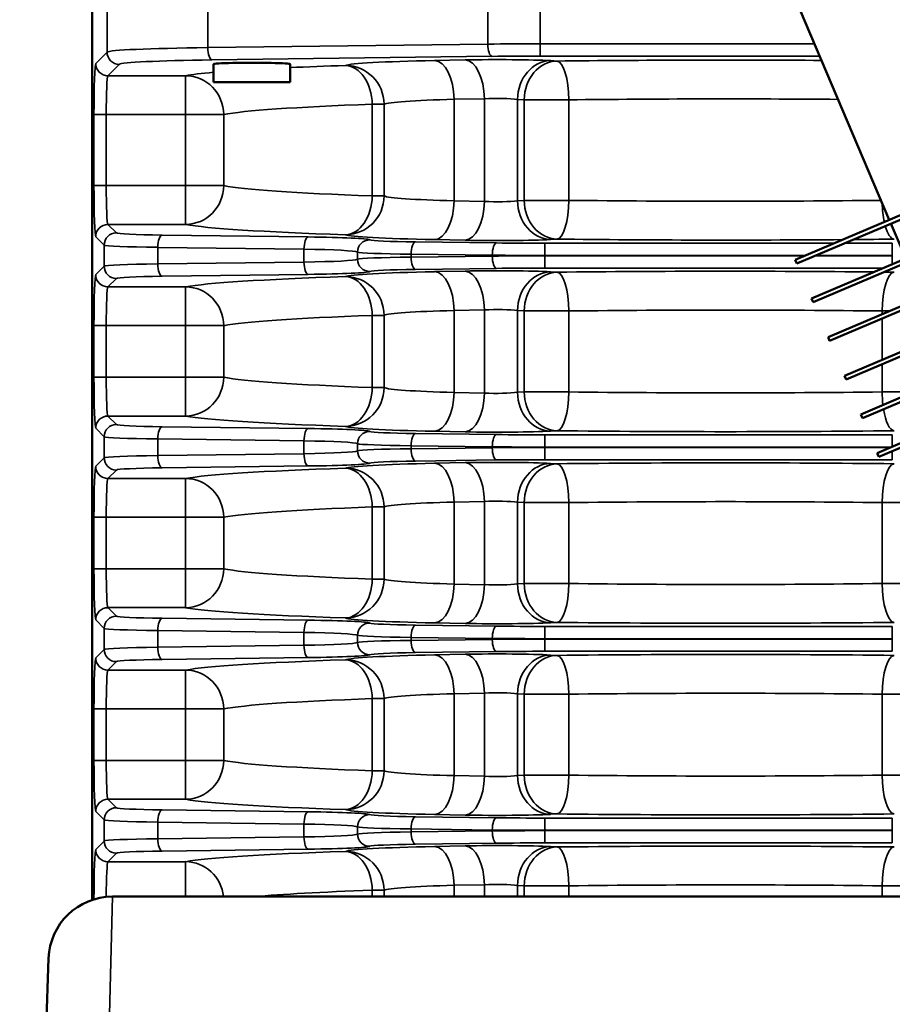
# Model space of a CAD drawing. Header units: inches. Extents: x 1 to 237, y 4 to 150.
# Tile 122 of 237: x 130.46 to 134.73, y 119.66 to 124.48. Entities that reach past the tile are written whole.
import ezdxf

# ---------------------------------------------------------------- set-up
doc = ezdxf.new("R2010")
doc.units = ezdxf.units.IN
doc.header["$LTSCALE"] = 7
doc.header["$MEASUREMENT"] = 0
for name, color, linetype, lineweight in [('Dimension (ANSI)', 7, 'Continuous', 25), ('Visible (ANSI)', 7, 'Continuous', 50), ('Visible Narrow (ANSI)', 7, 'Continuous', 35)]:
    doc.layers.add(name, color=color, linetype=linetype, lineweight=lineweight)
doc.styles.add('Dimension Text', font='tahoma.ttf')
doc.dimstyles.new('Dual Dimension', dxfattribs={"dimscale": 7, "dimtxt": 0.12, "dimasz": 0.098425, "dimexe": 0.125, "dimexo": 0.0625, "dimgap": 0.031496, "dimtad": 0, "dimtih": 1, "dimtoh": 1, "dimrnd": 1e-08, "dimzin": 4, "dimdsep": 46, "dimtxsty": 'Dimension Text', "dimcen": 0.09, "dimdle": 0.393701, "dimclrd": 256, "dimclre": 256, "dimclrt": 256, "dimadec": 0, "dimazin": 1, "dimtfac": 1, "dimtofl": 0, "dimtmove": 0, "dimatfit": 3, "dimfxl": 1, "dimtolj": 1, "dimtzin": 4, "dimlwd": -1, "dimlwe": -1, "dimarcsym": 0})

# ---------------------------------------------------------------- blocks, each defined once
blk = doc.blocks.new('*D12')
at = {"layer": 'Defpoints', "color": 0, "transparency": 16777216}
for p in [(149.9694, 136.0418), (149.9694, 121.7111), (115.7622, 112.943)]:
    blk.add_point(p, dxfattribs=at)
at = {"layer": 'Dimension (ANSI)', "transparency": 16777216}
for p, q in [((115.7622, 113.3805), (115.7622, 136.9168)), ((149.9694, 122.1486), (149.9694, 136.9168)), ((116.4511, 136.0418), (128.9477, 136.0418)), ((149.2804, 136.0418), (136.7839, 136.0418))]:
    blk.add_line(p, q, dxfattribs=at)
for points in [[(116.4511, 136.1566), (116.4511, 135.927), (115.7622, 136.0418)], [(149.2804, 136.1566), (149.2804, 135.927), (149.9694, 136.0418)]]:
    blk.add_solid(points, dxfattribs=at)
at = {"layer": 'Dimension (ANSI)', "transparency": 16777216, "insert": (132.8658, 136.0418), "char_height": 0.84, "attachment_point": 5, "style": 'Dimension Text'}
blk.add_mtext('\\A1;{\\H3.0x;(}\\S34.21^ 868.9 mm;{\\H3.0x;)}', dxfattribs=at)

msp = doc.modelspace()

# ---------------------------------------------------------------- linework, layer by layer
at = {"layer": 'Visible (ANSI)'}
for p, q in [((130.8147, 120.175), (130.8147, 124.8355)), ((134.2556, 124.5876), (134.7163, 123.5023)), ((131.4092, 124.1765), (131.4092, 124.2647)), ((131.7842, 124.1765), (131.7842, 124.2647)), ((131.4092, 124.1765), (131.7842, 124.1765)), ((134.256, 123.3069), (135.8669, 123.9907)), ((134.2639, 123.2885), (135.8747, 123.9723)), ((134.3363, 123.1179), (135.9472, 123.8017)), ((134.3441, 123.0995), (135.955, 123.7833)), ((134.4165, 122.9288), (136.0274, 123.6126)), ((134.4243, 122.9104), (136.0352, 123.5942)), ((134.7241, 123.4839), (134.7965, 123.3132)), ((134.4968, 122.7398), (136.1077, 123.4236)), ((134.5046, 122.7214), (136.1155, 123.4052)), ((134.256, 123.3069), (134.2639, 123.2885)), ((134.577, 122.5508), (136.1879, 123.2345)), ((134.5848, 122.5323), (136.1957, 123.2161)), ((134.3363, 123.1179), (134.3441, 123.0995)), ((134.6573, 122.3617), (136.2681, 123.0455)), ((134.6651, 122.3433), (136.276, 123.0271)), ((134.4165, 122.9288), (134.4243, 122.9104)), ((134.4968, 122.7398), (134.5046, 122.7214)), ((134.577, 122.5508), (134.5848, 122.5323)), ((134.6573, 122.3617), (134.6651, 122.3433)), ((137.0519, 120.191), (130.9135, 120.191)), ((130.5742, 119.1031), (130.6017, 119.8899))]:
    msp.add_line(p, q, dxfattribs=at)
msp.add_arc((130.9135, 119.879), 0.312, 90, 178, dxfattribs=at)
msp.add_ellipse((131.5967, 124.2647), major_axis=(0.1875, 0), ratio=0.034921, start_param=0, end_param=3.141593, dxfattribs=at)
at = {"layer": 'Visible Narrow (ANSI)'}
for p, q in [((130.8876, 124.8355), (130.8876, 124.3233)), ((131.3806, 124.3451), (131.3806, 124.8355)), ((132.751, 124.8315), (132.751, 124.3625)), ((133.0075, 124.364), (133.0075, 124.8302)), ((132.751, 124.3625), (131.3806, 124.3451)), ((134.3505, 124.364), (133.0075, 124.364)), ((133.0075, 124.304), (133.0075, 124.364)), ((130.8876, 124.3233), (130.832, 124.2677)), ((131.4011, 124.2852), (132.7715, 124.3026)), ((133.0075, 124.304), (134.376, 124.304)), ((130.8919, 124.2078), (130.9475, 124.2634)), ((132.6397, 124.2851), (132.4911, 124.2821)), ((133.09, 124.2796), (133.0576, 124.2815)), ((131.272, 124.2078), (130.8919, 124.2078)), ((131.272, 124.0179), (131.272, 124.2078)), ((132.1856, 124.0682), (132.2436, 124.0682)), ((132.1856, 124.0682), (132.1856, 123.6195)), ((132.2436, 123.6195), (132.2436, 124.0682)), ((132.5861, 124.0922), (132.7347, 124.0952)), ((132.5861, 124.0922), (132.5861, 123.5955)), ((132.7347, 124.0952), (132.7347, 123.5925)), ((132.8965, 124.0916), (132.9289, 124.0898)), ((132.8965, 123.5962), (132.8965, 124.0916)), ((132.9289, 124.0898), (133.1483, 124.0898)), ((132.9289, 124.0898), (132.9289, 123.598)), ((133.1483, 123.598), (133.1483, 124.0898)), ((130.8835, 124.0179), (130.8236, 124.0179)), ((130.8236, 124.0179), (130.8236, 123.6698)), ((130.8835, 123.6698), (130.8835, 124.0179)), ((130.8835, 124.0179), (131.272, 124.0179)), ((131.272, 124.0179), (131.4587, 124.0179)), ((131.272, 124.0179), (131.272, 123.6698)), ((131.4587, 123.6698), (131.4587, 124.0179)), ((130.8835, 123.6698), (130.8236, 123.6698)), ((131.272, 123.6698), (130.8835, 123.6698)), ((131.4587, 123.6698), (131.272, 123.6698)), ((131.272, 123.48), (131.272, 123.6698)), ((132.2436, 123.6195), (132.1856, 123.6195)), ((132.7347, 123.5925), (132.5861, 123.5955)), ((132.9289, 123.598), (132.8965, 123.5962)), ((133.1483, 123.598), (132.9289, 123.598)), ((130.9332, 123.4387), (130.8919, 123.48)), ((130.8919, 123.48), (131.272, 123.48)), ((131.872, 123.4189), (131.1567, 123.428)), ((130.832, 123.42), (130.8732, 123.3788)), ((130.8732, 123.3788), (130.8732, 123.2758)), ((132.7936, 123.3895), (132.3965, 123.3946)), ((132.4911, 123.4056), (132.6397, 123.4026)), ((133.0296, 123.3881), (133.0296, 123.3281)), ((134.4472, 123.3881), (133.0296, 123.3881)), ((133.0576, 123.4063), (133.09, 123.4081)), ((134.7311, 123.3881), (134.4984, 123.3881)), ((134.7311, 123.3881), (134.7311, 123.3281)), ((131.1362, 123.2866), (131.1362, 123.368)), ((131.1362, 123.368), (131.8515, 123.3589)), ((131.8515, 123.3589), (131.8515, 123.2957)), ((132.1137, 123.3449), (132.1137, 123.3097)), ((132.3759, 123.32), (132.3759, 123.3346)), ((132.3759, 123.3346), (132.773, 123.3296)), ((131.8515, 123.2957), (131.1362, 123.2866)), ((132.773, 123.325), (132.3759, 123.32)), ((132.773, 123.3296), (132.773, 123.325)), ((133.0296, 123.3265), (133.0296, 123.3281)), ((133.0296, 123.3281), (134.3059, 123.3281)), ((133.0296, 123.2665), (133.0296, 123.3265)), ((134.3021, 123.3265), (133.0296, 123.3265)), ((134.7311, 123.3265), (134.3533, 123.3265)), ((134.3571, 123.3281), (134.7311, 123.3281)), ((134.7311, 123.3281), (134.7311, 123.3265)), ((134.7311, 123.2855), (134.7311, 123.3265)), ((130.8732, 123.2758), (130.832, 123.2346)), ((131.1567, 123.2266), (131.872, 123.2357)), ((132.3965, 123.26), (132.7936, 123.2651)), ((132.6397, 123.252), (132.4911, 123.249)), ((133.0296, 123.2665), (134.6865, 123.2665)), ((133.09, 123.2465), (133.0576, 123.2483)), ((130.8919, 123.1746), (130.9332, 123.2159)), ((131.272, 123.1746), (130.8919, 123.1746)), ((131.272, 122.9848), (131.272, 123.1746)), ((132.5861, 123.0591), (132.7347, 123.0621)), ((132.5861, 123.0591), (132.5861, 122.658)), ((132.7347, 123.0621), (132.7347, 122.655)), ((132.8965, 123.0584), (132.9289, 123.0566)), ((132.8965, 122.6587), (132.8965, 123.0584)), ((132.9289, 123.0566), (133.1483, 123.0566)), ((132.9289, 123.0566), (132.9289, 122.6605)), ((133.1483, 122.6605), (133.1483, 123.0566)), ((134.6811, 123.0566), (134.7176, 123.0566)), ((134.6811, 123.0566), (134.6811, 123.0411)), ((132.1856, 123.0351), (132.2436, 123.0351)), ((132.1856, 123.0351), (132.1856, 122.682)), ((132.2436, 122.682), (132.2436, 123.0351)), ((134.6811, 123.0194), (134.6811, 122.818)), ((130.8835, 122.9848), (130.8236, 122.9848)), ((130.8236, 122.9848), (130.8236, 122.7323)), ((130.8835, 122.7323), (130.8835, 122.9848)), ((130.8835, 122.9848), (131.272, 122.9848)), ((131.272, 122.9848), (131.4587, 122.9848)), ((131.272, 122.9848), (131.272, 122.7323)), ((131.4587, 122.7323), (131.4587, 122.9848)), ((134.6811, 122.7963), (134.6811, 122.6605)), ((130.8835, 122.7323), (130.8236, 122.7323)), ((131.272, 122.7323), (130.8835, 122.7323)), ((131.4587, 122.7323), (131.272, 122.7323)), ((131.272, 122.5425), (131.272, 122.7323)), ((132.2436, 122.682), (132.1856, 122.682)), ((132.7347, 122.655), (132.5861, 122.658)), ((132.9289, 122.6605), (132.8965, 122.6587)), ((133.1483, 122.6605), (132.9289, 122.6605)), ((134.8355, 122.6605), (134.6811, 122.6605)), ((130.9332, 122.5012), (130.8919, 122.5425)), ((130.8919, 122.5425), (131.272, 122.5425)), ((130.832, 122.4825), (130.8732, 122.4413)), ((131.872, 122.4814), (131.1567, 122.4905)), ((132.4911, 122.4681), (132.6397, 122.4651)), ((133.0576, 122.4688), (133.09, 122.4706)), ((130.8732, 122.4413), (130.8732, 122.3383)), ((131.1362, 122.3491), (131.1362, 122.4305)), ((131.1362, 122.4305), (131.8515, 122.4214)), ((131.8515, 122.4214), (131.8515, 122.3582)), ((132.7936, 122.452), (132.3965, 122.4571)), ((133.0296, 122.4506), (133.0296, 122.3906)), ((134.7311, 122.4506), (133.0296, 122.4506)), ((134.7311, 122.4506), (134.7311, 122.393)), ((132.1137, 122.4074), (132.1137, 122.3722)), ((132.3759, 122.3825), (132.3759, 122.3971)), ((132.3759, 122.3971), (132.773, 122.3921)), ((132.773, 122.3875), (132.3759, 122.3825)), ((132.773, 122.3921), (132.773, 122.3875)), ((133.0296, 122.389), (133.0296, 122.3906)), ((133.0296, 122.3906), (134.7253, 122.3906)), ((133.0296, 122.329), (133.0296, 122.389)), ((134.7215, 122.389), (133.0296, 122.389)), ((134.7311, 122.329), (134.7311, 122.3713)), ((130.8732, 122.3383), (130.832, 122.2971)), ((131.8515, 122.3582), (131.1362, 122.3491)), ((132.3965, 122.3225), (132.7936, 122.3276)), ((133.0296, 122.329), (134.7311, 122.329)), ((130.8919, 122.2371), (130.9332, 122.2784)), ((131.1567, 122.2891), (131.872, 122.2982)), ((132.6397, 122.3145), (132.4911, 122.3115)), ((133.09, 122.309), (133.0576, 122.3108)), ((131.272, 122.2371), (130.8919, 122.2371)), ((131.272, 122.0473), (131.272, 122.2371)), ((132.1856, 122.0976), (132.2436, 122.0976)), ((132.1856, 122.0976), (132.1856, 121.7445)), ((132.2436, 121.7445), (132.2436, 122.0976)), ((132.5861, 122.1216), (132.7347, 122.1246)), ((132.5861, 122.1216), (132.5861, 121.7205)), ((132.7347, 122.1246), (132.7347, 121.7175)), ((132.8965, 122.1209), (132.9289, 122.1191)), ((132.8965, 121.7212), (132.8965, 122.1209)), ((132.9289, 122.1191), (133.1483, 122.1191)), ((132.9289, 122.1191), (132.9289, 121.723)), ((133.1483, 121.723), (133.1483, 122.1191)), ((134.6811, 122.1191), (134.9005, 122.1191)), ((134.6811, 122.1191), (134.6811, 121.723)), ((130.8835, 122.0473), (130.8236, 122.0473)), ((130.8236, 122.0473), (130.8236, 121.7948)), ((130.8835, 121.7948), (130.8835, 122.0473)), ((130.8835, 122.0473), (131.272, 122.0473)), ((131.272, 122.0473), (131.4587, 122.0473)), ((131.272, 122.0473), (131.272, 121.7948)), ((131.4587, 121.7948), (131.4587, 122.0473)), ((130.8835, 121.7948), (130.8236, 121.7948)), ((131.272, 121.7948), (130.8835, 121.7948)), ((131.4587, 121.7948), (131.272, 121.7948)), ((131.272, 121.605), (131.272, 121.7948)), ((132.2436, 121.7445), (132.1856, 121.7445)), ((132.7347, 121.7175), (132.5861, 121.7205)), ((132.9289, 121.723), (132.8965, 121.7212)), ((133.1483, 121.723), (132.9289, 121.723)), ((134.9005, 121.723), (134.6811, 121.723)), ((130.9332, 121.5637), (130.8919, 121.605)), ((130.8919, 121.605), (131.272, 121.605)), ((131.872, 121.5439), (131.1567, 121.553)), ((130.832, 121.545), (130.8732, 121.5038)), ((130.8732, 121.5038), (130.8732, 121.4008)), ((132.7936, 121.5145), (132.3965, 121.5196)), ((132.4911, 121.5306), (132.6397, 121.5276)), ((133.0296, 121.5131), (133.0296, 121.4531)), ((134.7311, 121.5131), (133.0296, 121.5131)), ((133.0576, 121.5313), (133.09, 121.5331)), ((134.7311, 121.5131), (134.7311, 121.4531)), ((131.1362, 121.4116), (131.1362, 121.493)), ((131.1362, 121.493), (131.8515, 121.4839)), ((131.8515, 121.4839), (131.8515, 121.4207)), ((132.1137, 121.4699), (132.1137, 121.4347)), ((132.3759, 121.445), (132.3759, 121.4596)), ((132.3759, 121.4596), (132.773, 121.4546)), ((132.773, 121.4546), (132.773, 121.45)), ((133.0296, 121.4515), (133.0296, 121.4531)), ((133.0296, 121.4531), (134.7311, 121.4531)), ((134.7311, 121.4531), (134.7311, 121.4515)), ((131.8515, 121.4207), (131.1362, 121.4116)), ((132.773, 121.45), (132.3759, 121.445)), ((133.0296, 121.3915), (133.0296, 121.4515)), ((134.7311, 121.4515), (133.0296, 121.4515)), ((134.7311, 121.3915), (134.7311, 121.4515)), ((130.8732, 121.4008), (130.832, 121.3596)), ((131.1567, 121.3516), (131.872, 121.3607)), ((132.3965, 121.385), (132.7936, 121.3901)), ((132.6397, 121.377), (132.4911, 121.374)), ((133.0296, 121.3915), (134.7311, 121.3915)), ((133.09, 121.3715), (133.0576, 121.3733)), ((130.8919, 121.2996), (130.9332, 121.3409)), ((131.272, 121.2996), (130.8919, 121.2996)), ((131.272, 121.1098), (131.272, 121.2996)), ((132.5861, 121.1841), (132.7347, 121.1871)), ((132.5861, 121.1841), (132.5861, 120.783)), ((132.7347, 121.1871), (132.7347, 120.78)), ((132.8965, 121.1834), (132.9289, 121.1816)), ((132.8965, 120.7837), (132.8965, 121.1834)), ((132.9289, 121.1816), (133.1483, 121.1816)), ((132.9289, 121.1816), (132.9289, 120.7855)), ((133.1483, 120.7855), (133.1483, 121.1816)), ((134.6811, 121.1816), (134.9005, 121.1816)), ((134.6811, 121.1816), (134.6811, 120.7855)), ((132.1856, 121.1601), (132.2436, 121.1601)), ((132.1856, 121.1601), (132.1856, 120.807)), ((132.2436, 120.807), (132.2436, 121.1601)), ((130.8835, 121.1098), (130.8236, 121.1098)), ((130.8236, 121.1098), (130.8236, 120.8573)), ((130.8835, 120.8573), (130.8835, 121.1098)), ((130.8835, 121.1098), (131.272, 121.1098)), ((131.272, 121.1098), (131.4587, 121.1098)), ((131.272, 121.1098), (131.272, 120.8573)), ((131.4587, 120.8573), (131.4587, 121.1098)), ((130.8835, 120.8573), (130.8236, 120.8573)), ((131.272, 120.8573), (130.8835, 120.8573)), ((131.4587, 120.8573), (131.272, 120.8573)), ((131.272, 120.6675), (131.272, 120.8573)), ((132.2436, 120.807), (132.1856, 120.807)), ((132.7347, 120.78), (132.5861, 120.783)), ((132.9289, 120.7855), (132.8965, 120.7837)), ((133.1483, 120.7855), (132.9289, 120.7855)), ((134.9005, 120.7855), (134.6811, 120.7855)), ((130.9332, 120.6262), (130.8919, 120.6675)), ((130.8919, 120.6675), (131.272, 120.6675)), ((130.832, 120.6075), (130.8732, 120.5663)), ((131.872, 120.6064), (131.1567, 120.6155)), ((132.4911, 120.5931), (132.6397, 120.5901)), ((133.0576, 120.5938), (133.09, 120.5956)), ((130.8732, 120.5663), (130.8732, 120.4633)), ((131.1362, 120.4741), (131.1362, 120.5555)), ((131.1362, 120.5555), (131.8515, 120.5464)), ((131.8515, 120.5464), (131.8515, 120.4832)), ((132.7936, 120.577), (132.3965, 120.5821)), ((133.0296, 120.5756), (133.0296, 120.5156)), ((134.7311, 120.5756), (133.0296, 120.5756)), ((134.7311, 120.5756), (134.7311, 120.5156)), ((132.1137, 120.5324), (132.1137, 120.4972)), ((132.3759, 120.5075), (132.3759, 120.5221)), ((132.3759, 120.5221), (132.773, 120.5171)), ((132.773, 120.5125), (132.3759, 120.5075)), ((132.773, 120.5171), (132.773, 120.5125)), ((133.0296, 120.514), (133.0296, 120.5156)), ((133.0296, 120.5156), (134.7311, 120.5156)), ((133.0296, 120.454), (133.0296, 120.514)), ((134.7311, 120.514), (133.0296, 120.514)), ((134.7311, 120.5156), (134.7311, 120.514)), ((134.7311, 120.454), (134.7311, 120.514)), ((130.8732, 120.4633), (130.832, 120.4221)), ((131.8515, 120.4832), (131.1362, 120.4741)), ((132.3965, 120.4475), (132.7936, 120.4526)), ((133.0296, 120.454), (134.7311, 120.454)), ((130.8919, 120.3621), (130.9332, 120.4034)), ((131.1567, 120.4141), (131.872, 120.4232)), ((132.6397, 120.4395), (132.4911, 120.4365)), ((133.09, 120.434), (133.0576, 120.4358)), ((131.272, 120.3621), (130.8919, 120.3621)), ((131.272, 120.191), (131.272, 120.3621)), ((132.5861, 120.2466), (132.7347, 120.2496)), ((132.7347, 120.2496), (132.7347, 120.191)), ((132.1856, 120.2226), (132.2436, 120.2226)), ((132.1856, 120.2226), (132.1856, 120.191)), ((132.2436, 120.191), (132.2436, 120.2226)), ((132.5861, 120.2466), (132.5861, 120.191)), ((132.8965, 120.2459), (132.9289, 120.2441)), ((132.8965, 120.191), (132.8965, 120.2459)), ((132.9289, 120.2441), (133.1483, 120.2441)), ((132.9289, 120.2441), (132.9289, 120.191)), ((133.1483, 120.191), (133.1483, 120.2441)), ((134.6811, 120.2441), (134.9005, 120.2441)), ((134.6811, 120.2441), (134.6811, 120.191)), ((130.9135, 120.191), (130.886, 119.1004))]:
    msp.add_line(p, q, dxfattribs=at)
for centre, major_axis, ratio, start_param, end_param in [((131.6371, 124.3225), (-0.75, 0), 0.032127, 5.061455, 6.248279), ((131.4011, 124.3451), (0.0008, -0.06), 0.341996, 4.708042, 6.246038), ((133.0075, 124.3399), (-0.75, 0), 0.032127, 4.712389, 5.061455), ((132.7715, 124.3625), (0.0008, -0.06), 0.341996, 4.708042, 6.246038), ((130.9475, 124.3233), (0.0424, -0.0424), 0.998783, 3.9276, 5.497178), ((133.0075, 124.2799), (0.69, 0), 0.034921, 1.570796, 1.919862), ((130.8323, 124.0179), (0, -0.25), 0.034921, 3.176499, 4.712389), ((130.8919, 124.2677), (0.0424, -0.0424), 0.998783, 3.9276, 5.497178), ((131.6371, 124.2625), (0.69, 0), 0.034921, 1.919862, 3.106686), ((133.9147, 124.1902), (-2.69, 0), 0.034921, 5.476104, 5.626479), ((132.9311, 124.2555), (-0.88, 0), 0.034921, 5.235988, 6.198583), ((132.0542, 124.0682), (-0.0063, 0.1899), 0.691408, 4.689274, 6.23486), ((132.0542, 124.0682), (-0.0063, 0.1899), 0.691408, 4.689274, 6.23486), ((132.0542, 124.0682), (-0.0723, 0.1757), 0.995821, 4.323243, 5.89109), ((132.4911, 124.0922), (-0.0038, 0.19), 0.499924, 4.70231, 6.242878), ((132.7947, 124.2757), (-0.31, 0), 0.034921, 3.700098, 5.235988), ((132.6397, 124.0952), (-0.0038, 0.19), 0.499924, 4.70231, 6.242878), ((133.0576, 124.0916), (0.0106, 0.1897), 0.847676, 0.065832, 1.618133), ((133.09, 124.0898), (0.0106, 0.1897), 0.847676, 0.065832, 1.618133), ((133.9147, 124.1902), (-2.69, 0), 0.034921, 4.536632, 5.023972), ((133.09, 124.0898), (-0.0021, 0.19), 0.306548, 4.708941, 6.246512), ((130.8923, 124.0179), (0, 0.19), 0.045948, 0.034907, 1.570796), ((133.9147, 124.1902), (-2.69, 0), 0.034921, 5.910664, 6.095278), ((131.272, 124.0179), (-0.0343, 0.1869), 0.98182, 4.533996, 6.098273), ((133.9147, 124.0003), (2.5, 0), 0.037575, 2.334511, 2.953686), ((132.9311, 124.0656), (0.69, 0), 0.044537, 2.094395, 3.05699), ((132.7947, 124.0858), (0.12, 0), 0.090212, 0.558505, 2.094395), ((133.9147, 124.0003), (2.5, 0), 0.037575, 1.348439, 1.882379), ((130.8323, 123.6698), (0, -0.25), 0.034921, 4.712389, 6.248279), ((130.8923, 123.6698), (0, 0.19), 0.045948, 1.570796, 3.106686), ((131.272, 123.6698), (-0.0343, -0.1869), 0.98182, 0.184912, 1.749189), ((133.9147, 123.6874), (-2.5, 0), 0.037575, 0.187907, 0.807082), ((132.0542, 123.6195), (-0.0063, -0.1899), 0.691408, 0.048325, 1.593912), ((132.0542, 123.6195), (-0.0723, -0.1757), 0.995821, 0.392095, 1.959942), ((132.0542, 123.6195), (-0.0063, -0.1899), 0.691408, 0.048325, 1.593912), ((132.0542, 123.6195), (-0.0063, -0.1899), 0.691408, 0.048325, 1.593912), ((132.0542, 123.6195), (-0.0063, -0.1899), 0.691408, 0.048325, 1.593912), ((132.9311, 123.6221), (-0.69, 0), 0.044537, 0.084602, 1.047198), ((132.4911, 123.5955), (-0.0038, -0.19), 0.499924, 0.040307, 1.580875), ((132.6397, 123.5925), (-0.0038, -0.19), 0.499924, 0.040307, 1.580875), ((132.7947, 123.6019), (-0.12, 0), 0.090212, 1.047198, 2.583087), ((133.0576, 123.5962), (0.0106, -0.1897), 0.847676, 4.665052, 6.217353), ((133.09, 123.598), (0.0106, -0.1897), 0.847676, 4.665052, 6.217353), ((133.09, 123.598), (-0.0021, -0.19), 0.306548, 0.036673, 1.574244), ((133.9147, 123.6874), (-2.5, 0), 0.037575, 1.259214, 1.880122), ((134.7393, 123.598), (-0.0021, 0.19), 0.306548, 1.637848, 2.159022), ((130.8919, 123.42), (0.0424, 0.0424), 0.998783, 0.786007, 2.355586), ((133.9147, 123.4975), (2.69, 0), 0.034921, 3.329499, 3.948674), ((130.9332, 123.3788), (0.0424, 0.0424), 0.998783, 0.786007, 2.355586), ((131.273, 123.4391), (-0.34, 0), 0.034921, 0.034907, 1.22173), ((131.1567, 123.368), (0.0008, 0.06), 0.341996, 0.037147, 1.575143), ((132.9311, 123.4322), (0.88, 0), 0.034921, 3.226195, 4.18879), ((134.7393, 123.598), (0.0021, -0.19), 0.306548, 5.431453, 6.246512), ((131.273, 123.3792), (0.4, 0), 0.029683, 3.176499, 4.363323), ((131.872, 123.3589), (0.0008, 0.06), 0.341996, 0.037147, 1.575143), ((131.7147, 123.4038), (-0.46, 0), 0.034921, 3.210873, 4.363323), ((132.1736, 123.3449), (0.027, 0.0536), 0.996996, 0.467447, 2.035827), ((132.1736, 123.3449), (0.027, 0.0536), 0.996996, 1.335671, 1.33575), ((132.1736, 123.3449), (0.027, 0.0536), 0.996996, 1.335671, 1.33575), ((132.1736, 123.3449), (0.027, 0.0536), 0.996996, 1.335671, 1.33575), ((132.5127, 123.4057), (-0.34, 0), 0.034921, 0.069281, 1.22173), ((132.3965, 123.3346), (0.0008, 0.06), 0.341996, 0.037147, 1.575143), ((132.7947, 123.412), (0.31, 0), 0.034921, 4.18879, 5.72468), ((132.7936, 123.3296), (0.0008, 0.06), 0.341996, 0.037147, 1.575143), ((133.0296, 123.4122), (-0.69, 0), 0.034921, 1.22173, 1.570796), ((133.9147, 123.4975), (2.69, 0), 0.034921, 4.400806, 4.927479), ((133.9147, 123.4975), (2.69, 0), 0.034921, 4.947374, 5.023972), ((131.7147, 123.3438), (0.4, 0), 0.040159, 0.069281, 1.22173), ((132.5127, 123.3458), (0.4, 0), 0.029683, 3.210873, 4.363323), ((132.1736, 123.3449), (0.027, 0.0536), 0.996996, 1.496803, 1.496901), ((132.1736, 123.3449), (0.027, 0.0536), 0.996996, 1.496803, 1.496901), ((132.1736, 123.3449), (0.027, 0.0536), 0.996996, 1.496803, 1.496901), ((131.273, 123.2754), (-0.4, 0), 0.029683, 5.061455, 6.248279), ((131.1567, 123.2866), (0.0008, -0.06), 0.341996, 4.708042, 6.246038), ((131.7147, 123.3108), (-0.4, 0), 0.040159, 1.919862, 3.072312), ((131.872, 123.2957), (0.0008, -0.06), 0.341996, 4.708042, 6.246038), ((132.5127, 123.3088), (-0.4, 0), 0.029683, 5.061455, 6.213905), ((132.1736, 123.3097), (0.027, -0.0536), 0.996996, 4.247358, 5.815738), ((132.3965, 123.32), (0.0008, -0.06), 0.341996, 4.708042, 6.246038), ((133.0296, 123.3522), (0.75, 0), 0.032127, 4.363323, 4.712389), ((133.0296, 123.3024), (-0.75, 0), 0.032127, 4.712389, 5.061455), ((132.7936, 123.325), (0.0008, -0.06), 0.341996, 4.708042, 6.246038), ((130.8323, 122.9848), (0, -0.25), 0.034921, 3.176499, 4.712389), ((130.8919, 123.2346), (0.0424, -0.0424), 0.998783, 3.9276, 5.497178), ((130.9332, 123.2758), (0.0424, -0.0424), 0.998783, 3.9276, 5.497178), ((131.7147, 123.2508), (0.46, 0), 0.034921, 5.061455, 6.213905), ((132.9311, 123.2223), (-0.88, 0), 0.034921, 5.235988, 6.198583), ((132.1736, 123.3097), (0.027, -0.0536), 0.996996, 4.786237, 4.786351), ((132.1736, 123.3097), (0.027, -0.0536), 0.996996, 4.786237, 4.786351), ((132.1736, 123.3097), (0.027, -0.0536), 0.996996, 4.786237, 4.786351), ((132.1736, 123.3097), (0.027, -0.0536), 0.996996, 4.947461, 4.947553), ((132.1736, 123.3097), (0.027, -0.0536), 0.996996, 4.947461, 4.947553), ((132.1736, 123.3097), (0.027, -0.0536), 0.996996, 4.947461, 4.947553), ((132.5127, 123.2489), (0.34, 0), 0.034921, 1.919862, 3.072312), ((132.4911, 123.0591), (-0.0038, 0.19), 0.499924, 4.70231, 6.242878), ((132.7947, 123.2426), (-0.31, 0), 0.034921, 3.700098, 5.235988), ((132.6397, 123.0621), (-0.0038, 0.19), 0.499924, 4.70231, 6.242878), ((133.0296, 123.2424), (0.69, 0), 0.034921, 1.570796, 1.919862), ((133.0576, 123.0584), (0.0106, 0.1897), 0.847676, 0.065832, 1.618133), ((133.09, 123.0566), (0.0106, 0.1897), 0.847676, 0.065832, 1.618133), ((133.9147, 123.1571), (-2.69, 0), 0.034921, 4.438704, 5.023972), ((133.09, 123.0566), (-0.0021, 0.19), 0.306548, 4.708941, 6.246512), ((134.7393, 123.0566), (0.0021, 0.19), 0.306548, 0.036673, 1.574244), ((133.9147, 123.1571), (-2.69, 0), 0.034921, 4.400806, 4.419349), ((131.273, 123.2155), (0.34, 0), 0.034921, 1.919862, 3.106686), ((133.9147, 123.1571), (-2.69, 0), 0.034921, 5.476104, 6.095278), ((132.0542, 123.0351), (-0.0063, 0.1899), 0.691408, 4.689274, 6.23486), ((132.0542, 123.0351), (-0.0723, 0.1757), 0.995821, 4.323243, 5.89109), ((132.0542, 123.0351), (-0.0063, 0.1899), 0.691408, 4.689274, 6.23486), ((132.0542, 123.0351), (-0.0063, 0.1899), 0.691408, 4.689274, 6.23486), ((132.0542, 123.0351), (-0.0063, 0.1899), 0.691408, 4.689274, 6.23486), ((130.8923, 122.9848), (0, 0.19), 0.045948, 0.034907, 1.570796), ((131.272, 122.9848), (-0.0343, 0.1869), 0.98182, 4.533996, 6.098273), ((132.9311, 123.0325), (0.69, 0), 0.044537, 2.094395, 3.05699), ((132.7947, 123.0527), (0.12, 0), 0.090212, 0.558505, 2.094395), ((133.9147, 122.9672), (2.5, 0), 0.037575, 1.259214, 1.882379), ((133.9147, 122.9672), (2.5, 0), 0.037575, 2.334511, 2.953686), ((130.8323, 122.7323), (0, -0.25), 0.034921, 4.712389, 6.248279), ((130.8923, 122.7323), (0, 0.19), 0.045948, 1.570796, 3.106686), ((131.272, 122.7323), (-0.0343, -0.1869), 0.98182, 0.184912, 1.749189), ((133.9147, 122.7499), (-2.5, 0), 0.037575, 0.187907, 0.807082), ((132.0542, 122.682), (-0.0063, -0.1899), 0.691408, 0.048325, 1.593912), ((132.0542, 122.682), (-0.0723, -0.1757), 0.995821, 0.392095, 1.959942), ((132.0542, 122.682), (-0.0063, -0.1899), 0.691408, 0.048325, 1.593912), ((132.0542, 122.682), (-0.0063, -0.1899), 0.691408, 0.048325, 1.593912), ((132.0542, 122.682), (-0.0063, -0.1899), 0.691408, 0.048325, 1.593912), ((132.9311, 122.6846), (-0.69, 0), 0.044537, 0.084602, 1.047198), ((132.4911, 122.658), (-0.0038, -0.19), 0.499924, 0.040307, 1.580875), ((132.7947, 122.6644), (-0.12, 0), 0.090212, 1.047198, 2.583087), ((133.0576, 122.6587), (0.0106, -0.1897), 0.847676, 4.665052, 6.217353), ((133.09, 122.6605), (0.0106, -0.1897), 0.847676, 4.665052, 6.217353), ((133.09, 122.6605), (-0.0021, -0.19), 0.306548, 0.036673, 1.574244), ((133.9147, 122.7499), (-2.5, 0), 0.037575, 1.259214, 1.882379), ((134.7393, 122.6605), (-0.0021, 0.19), 0.306548, 1.567349, 1.909989), ((132.6397, 122.655), (-0.0038, -0.19), 0.499924, 0.040307, 1.580875), ((134.7393, 122.6605), (0.0021, -0.19), 0.306548, 5.168897, 6.246512), ((130.8919, 122.4825), (0.0424, 0.0424), 0.998783, 0.786007, 2.355586), ((133.9147, 122.56), (2.69, 0), 0.034921, 3.329499, 3.948674), ((130.9332, 122.4413), (0.0424, 0.0424), 0.998783, 0.786007, 2.355586), ((131.273, 122.5016), (-0.34, 0), 0.034921, 0.034907, 1.22173), ((131.1567, 122.4305), (0.0008, 0.06), 0.341996, 0.037147, 1.575143), ((131.872, 122.4214), (0.0008, 0.06), 0.341996, 0.037147, 1.575143), ((131.7147, 122.4663), (-0.46, 0), 0.034921, 3.210873, 4.363323), ((132.9311, 122.4947), (0.88, 0), 0.034921, 3.226195, 4.18879), ((132.1736, 122.4074), (0.027, 0.0536), 0.996996, 0.467447, 2.035827), ((132.5127, 122.4682), (-0.34, 0), 0.034921, 0.069281, 1.22173), ((132.7947, 122.4745), (0.31, 0), 0.034921, 4.18879, 5.72468), ((133.9147, 122.56), (2.69, 0), 0.034921, 4.400806, 5.023972), ((131.273, 122.4417), (0.4, 0), 0.029683, 3.176499, 4.363323), ((131.7147, 122.4063), (0.4, 0), 0.040159, 0.069281, 1.22173), ((132.1736, 122.4074), (0.027, 0.0536), 0.996996, 1.497584, 1.497697), ((132.1736, 122.4074), (0.027, 0.0536), 0.996996, 1.497584, 1.497697), ((132.1736, 122.4074), (0.027, 0.0536), 0.996996, 1.497584, 1.497697), ((132.1736, 122.4074), (0.027, 0.0536), 0.996996, 1.335026, 1.335117), ((132.1736, 122.4074), (0.027, 0.0536), 0.996996, 1.335026, 1.335117), ((132.1736, 122.4074), (0.027, 0.0536), 0.996996, 1.335026, 1.335117), ((132.3965, 122.3971), (0.0008, 0.06), 0.341996, 0.037147, 1.575143), ((132.7936, 122.3921), (0.0008, 0.06), 0.341996, 0.037147, 1.575143), ((133.0296, 122.4747), (-0.69, 0), 0.034921, 1.22173, 1.570796), ((131.7147, 122.3733), (-0.4, 0), 0.040159, 1.919862, 3.072312), ((132.5127, 122.4083), (0.4, 0), 0.029683, 3.210873, 4.363323), ((132.5127, 122.3713), (-0.4, 0), 0.029683, 5.061455, 6.213905), ((132.1736, 122.3722), (0.027, -0.0536), 0.996996, 4.247358, 5.815738), ((132.3965, 122.3825), (0.0008, -0.06), 0.341996, 4.708042, 6.246038), ((133.0296, 122.4147), (0.75, 0), 0.032127, 4.363323, 4.712389), ((133.0296, 122.3649), (-0.75, 0), 0.032127, 4.712389, 5.061455), ((132.7936, 122.3875), (0.0008, -0.06), 0.341996, 4.708042, 6.246038), ((131.273, 122.3379), (-0.4, 0), 0.029683, 5.061455, 6.248279), ((130.9332, 122.3383), (0.0424, -0.0424), 0.998783, 3.9276, 5.497178), ((131.1567, 122.3491), (0.0008, -0.06), 0.341996, 4.708042, 6.246038), ((131.872, 122.3582), (0.0008, -0.06), 0.341996, 4.708042, 6.246038), ((132.1736, 122.3722), (0.027, -0.0536), 0.996996, 4.785433, 4.785567), ((132.1736, 122.3722), (0.027, -0.0536), 0.996996, 4.785433, 4.785567), ((132.1736, 122.3722), (0.027, -0.0536), 0.996996, 4.785433, 4.785567), ((132.1736, 122.3722), (0.027, -0.0536), 0.996996, 4.948096, 4.948204), ((132.1736, 122.3722), (0.027, -0.0536), 0.996996, 4.948096, 4.948204), ((132.1736, 122.3722), (0.027, -0.0536), 0.996996, 4.948096, 4.948204), ((132.5127, 122.3114), (0.34, 0), 0.034921, 1.919862, 3.072312), ((133.0296, 122.3049), (0.69, 0), 0.034921, 1.570796, 1.919862), ((130.8323, 122.0473), (0, -0.25), 0.034921, 3.176499, 4.712389), ((130.8919, 122.2971), (0.0424, -0.0424), 0.998783, 3.9276, 5.497178), ((131.273, 122.278), (0.34, 0), 0.034921, 1.919862, 3.106686), ((133.9147, 122.2196), (-2.69, 0), 0.034921, 5.476104, 6.095278), ((131.7147, 122.3133), (0.46, 0), 0.034921, 5.061455, 6.213905), ((132.9311, 122.2848), (-0.88, 0), 0.034921, 5.235988, 6.198583), ((132.0542, 122.0976), (-0.0063, 0.1899), 0.691408, 4.689274, 6.23486), ((132.0542, 122.0976), (-0.0723, 0.1757), 0.995821, 4.323243, 5.89109), ((132.0542, 122.0976), (-0.0063, 0.1899), 0.691408, 4.689274, 6.23486), ((132.0542, 122.0976), (-0.0063, 0.1899), 0.691408, 4.689274, 6.23486), ((132.0542, 122.0976), (-0.0063, 0.1899), 0.691408, 4.689274, 6.23486), ((132.4911, 122.1216), (-0.0038, 0.19), 0.499924, 4.70231, 6.242878), ((132.7947, 122.3051), (-0.31, 0), 0.034921, 3.700098, 5.235988), ((132.6397, 122.1246), (-0.0038, 0.19), 0.499924, 4.70231, 6.242878), ((133.0576, 122.1209), (0.0106, 0.1897), 0.847676, 0.065832, 1.618133), ((133.09, 122.1191), (0.0106, 0.1897), 0.847676, 0.065832, 1.618133), ((133.9147, 122.2196), (-2.69, 0), 0.034921, 4.400806, 5.023972), ((133.09, 122.1191), (-0.0021, 0.19), 0.306548, 4.708941, 6.246512), ((134.7393, 122.1191), (0.0021, 0.19), 0.306548, 0.036673, 1.574244), ((130.8923, 122.0473), (0, 0.19), 0.045948, 0.034907, 1.570796), ((131.272, 122.0473), (-0.0343, 0.1869), 0.98182, 4.533996, 6.098273), ((132.7947, 122.1152), (0.12, 0), 0.090212, 0.558505, 2.094395), ((133.9147, 122.0297), (2.5, 0), 0.037575, 2.334511, 2.953686), ((132.9311, 122.095), (0.69, 0), 0.044537, 2.094395, 3.05699), ((133.9147, 122.0297), (2.5, 0), 0.037575, 1.259214, 1.882379), ((130.8323, 121.7948), (0, -0.25), 0.034921, 4.712389, 6.248279), ((130.8923, 121.7948), (0, 0.19), 0.045948, 1.570796, 3.106686), ((131.272, 121.7948), (-0.0343, -0.1869), 0.98182, 0.184912, 1.749189), ((133.9147, 121.8124), (-2.5, 0), 0.037575, 0.187907, 0.807082), ((132.0542, 121.7445), (-0.0063, -0.1899), 0.691408, 0.048325, 1.593912), ((132.0542, 121.7445), (-0.0723, -0.1757), 0.995821, 0.392095, 1.959942), ((132.0542, 121.7445), (-0.0063, -0.1899), 0.691408, 0.048325, 1.593912), ((132.0542, 121.7445), (-0.0063, -0.1899), 0.691408, 0.048325, 1.593912), ((132.0542, 121.7445), (-0.0063, -0.1899), 0.691408, 0.048325, 1.593912), ((132.9311, 121.7471), (-0.69, 0), 0.044537, 0.084602, 1.047198), ((132.4911, 121.7205), (-0.0038, -0.19), 0.499924, 0.040307, 1.580875), ((132.6397, 121.7175), (-0.0038, -0.19), 0.499924, 0.040307, 1.580875), ((132.7947, 121.7269), (-0.12, 0), 0.090212, 1.047198, 2.583087), ((133.0576, 121.7212), (0.0106, -0.1897), 0.847676, 4.665052, 6.217353), ((133.09, 121.723), (0.0106, -0.1897), 0.847676, 4.665052, 6.217353), ((133.09, 121.723), (-0.0021, -0.19), 0.306548, 0.036673, 1.574244), ((133.9147, 121.8124), (-2.5, 0), 0.037575, 1.259214, 1.882379), ((134.7393, 121.723), (0.0021, -0.19), 0.306548, 4.708941, 6.246512), ((130.8919, 121.545), (0.0424, 0.0424), 0.998783, 0.786007, 2.355586), ((133.9147, 121.6225), (2.69, 0), 0.034921, 3.329499, 3.948674), ((130.9332, 121.5038), (0.0424, 0.0424), 0.998783, 0.786007, 2.355586), ((131.273, 121.5641), (-0.34, 0), 0.034921, 0.034907, 1.22173), ((131.1567, 121.493), (0.0008, 0.06), 0.341996, 0.037147, 1.575143), ((132.9311, 121.5572), (0.88, 0), 0.034921, 3.226195, 4.18879), ((131.273, 121.5042), (0.4, 0), 0.029683, 3.176499, 4.363323), ((131.872, 121.4839), (0.0008, 0.06), 0.341996, 0.037147, 1.575143), ((131.7147, 121.5288), (-0.46, 0), 0.034921, 3.210873, 4.363323), ((132.1736, 121.4699), (0.027, 0.0536), 0.996996, 0.467447, 2.035827), ((132.1736, 121.4699), (0.027, 0.0536), 0.996996, 1.498489, 1.49862), ((132.1736, 121.4699), (0.027, 0.0536), 0.996996, 1.498489, 1.49862), ((132.1736, 121.4699), (0.027, 0.0536), 0.996996, 1.498489, 1.49862), ((132.1736, 121.4699), (0.027, 0.0536), 0.996996, 1.334278, 1.334384), ((132.1736, 121.4699), (0.027, 0.0536), 0.996996, 1.334278, 1.334384), ((132.1736, 121.4699), (0.027, 0.0536), 0.996996, 1.334278, 1.334384), ((132.5127, 121.5307), (-0.34, 0), 0.034921, 0.069281, 1.22173), ((132.3965, 121.4596), (0.0008, 0.06), 0.341996, 0.037147, 1.575143), ((132.7947, 121.537), (0.31, 0), 0.034921, 4.18879, 5.72468), ((132.7936, 121.4546), (0.0008, 0.06), 0.341996, 0.037147, 1.575143), ((133.0296, 121.5372), (-0.69, 0), 0.034921, 1.22173, 1.570796), ((133.9147, 121.6225), (2.69, 0), 0.034921, 4.400806, 5.023972), ((131.7147, 121.4688), (0.4, 0), 0.040159, 0.069281, 1.22173), ((132.5127, 121.4708), (0.4, 0), 0.029683, 3.210873, 4.363323), ((133.0296, 121.4772), (0.75, 0), 0.032127, 4.363323, 4.712389), ((131.273, 121.4004), (-0.4, 0), 0.029683, 5.061455, 6.248279), ((131.1567, 121.4116), (0.0008, -0.06), 0.341996, 4.708042, 6.246038), ((131.7147, 121.4358), (-0.4, 0), 0.040159, 1.919862, 3.072312), ((131.872, 121.4207), (0.0008, -0.06), 0.341996, 4.708042, 6.246038), ((132.5127, 121.4338), (-0.4, 0), 0.029683, 5.061455, 6.213905), ((132.1736, 121.4347), (0.027, -0.0536), 0.996996, 4.247358, 5.815738), ((132.1736, 121.4347), (0.027, -0.0536), 0.996996, 4.784501, 4.784655), ((132.1736, 121.4347), (0.027, -0.0536), 0.996996, 4.784501, 4.784655), ((132.1736, 121.4347), (0.027, -0.0536), 0.996996, 4.784501, 4.784655), ((132.3965, 121.445), (0.0008, -0.06), 0.341996, 4.708042, 6.246038), ((133.0296, 121.4274), (-0.75, 0), 0.032127, 4.712389, 5.061455), ((132.7936, 121.45), (0.0008, -0.06), 0.341996, 4.708042, 6.246038), ((130.8323, 121.1098), (0, -0.25), 0.034921, 3.176499, 4.712389), ((130.8919, 121.3596), (0.0424, -0.0424), 0.998783, 3.9276, 5.497178), ((130.9332, 121.4008), (0.0424, -0.0424), 0.998783, 3.9276, 5.497178), ((131.7147, 121.3758), (0.46, 0), 0.034921, 5.061455, 6.213905), ((132.9311, 121.3473), (-0.88, 0), 0.034921, 5.235988, 6.198583), ((132.1736, 121.4347), (0.027, -0.0536), 0.996996, 4.948835, 4.94896), ((132.1736, 121.4347), (0.027, -0.0536), 0.996996, 4.948835, 4.94896), ((132.1736, 121.4347), (0.027, -0.0536), 0.996996, 4.948835, 4.94896), ((132.5127, 121.3739), (0.34, 0), 0.034921, 1.919862, 3.072312), ((132.4911, 121.1841), (-0.0038, 0.19), 0.499924, 4.70231, 6.242878), ((132.7947, 121.3676), (-0.31, 0), 0.034921, 3.700098, 5.235988), ((132.6397, 121.1871), (-0.0038, 0.19), 0.499924, 4.70231, 6.242878), ((133.0296, 121.3674), (0.69, 0), 0.034921, 1.570796, 1.919862), ((133.0576, 121.1834), (0.0106, 0.1897), 0.847676, 0.065832, 1.618133), ((133.09, 121.1816), (0.0106, 0.1897), 0.847676, 0.065832, 1.618133), ((133.9147, 121.2821), (-2.69, 0), 0.034921, 4.400806, 5.023972), ((133.09, 121.1816), (-0.0021, 0.19), 0.306548, 4.708941, 6.246512), ((134.7393, 121.1816), (0.0021, 0.19), 0.306548, 0.036673, 1.574244), ((131.273, 121.3405), (0.34, 0), 0.034921, 1.919862, 3.106686), ((133.9147, 121.2821), (-2.69, 0), 0.034921, 5.476104, 6.095278), ((132.0542, 121.1601), (-0.0063, 0.1899), 0.691408, 4.689274, 6.23486), ((132.0542, 121.1601), (-0.0723, 0.1757), 0.995821, 4.323243, 5.89109), ((132.0542, 121.1601), (-0.0063, 0.1899), 0.691408, 4.689274, 6.23486), ((132.0542, 121.1601), (-0.0063, 0.1899), 0.691408, 4.689274, 6.23486), ((132.0542, 121.1601), (-0.0063, 0.1899), 0.691408, 4.689274, 6.23486), ((130.8923, 121.1098), (0, 0.19), 0.045948, 0.034907, 1.570796), ((131.272, 121.1098), (-0.0343, 0.1869), 0.98182, 4.533996, 6.098273), ((132.9311, 121.1575), (0.69, 0), 0.044537, 2.094395, 3.05699), ((132.7947, 121.1777), (0.12, 0), 0.090212, 0.558505, 2.094395), ((133.9147, 121.0922), (2.5, 0), 0.037575, 1.259214, 1.882379), ((133.9147, 121.0922), (2.5, 0), 0.037575, 2.334511, 2.953686), ((130.8323, 120.8573), (0, -0.25), 0.034921, 4.712389, 6.248279), ((130.8923, 120.8573), (0, 0.19), 0.045948, 1.570796, 3.106686), ((131.272, 120.8573), (-0.0343, -0.1869), 0.98182, 0.184912, 1.749189), ((133.9147, 120.8749), (-2.5, 0), 0.037575, 0.187907, 0.807082), ((132.0542, 120.807), (-0.0063, -0.1899), 0.691408, 0.048325, 1.593912), ((132.0542, 120.807), (-0.0723, -0.1757), 0.995821, 0.392095, 1.959942), ((132.0542, 120.807), (-0.0063, -0.1899), 0.691408, 0.048325, 1.593912), ((132.0542, 120.807), (-0.0063, -0.1899), 0.691408, 0.048325, 1.593912), ((132.0542, 120.807), (-0.0063, -0.1899), 0.691408, 0.048325, 1.593912), ((132.9311, 120.8096), (-0.69, 0), 0.044537, 0.084602, 1.047198), ((132.4911, 120.783), (-0.0038, -0.19), 0.499924, 0.040307, 1.580875), ((132.6397, 120.78), (-0.0038, -0.19), 0.499924, 0.040307, 1.580875), ((132.7947, 120.7894), (-0.12, 0), 0.090212, 1.047198, 2.583087), ((133.0576, 120.7837), (0.0106, -0.1897), 0.847676, 4.665052, 6.217353), ((133.09, 120.7855), (0.0106, -0.1897), 0.847676, 4.665052, 6.217353), ((133.09, 120.7855), (-0.0021, -0.19), 0.306548, 0.036673, 1.574244), ((133.9147, 120.8749), (-2.5, 0), 0.037575, 1.259214, 1.882379), ((134.7393, 120.7855), (0.0021, -0.19), 0.306548, 4.708941, 6.246512), ((130.8919, 120.6075), (0.0424, 0.0424), 0.998783, 0.786007, 2.355586), ((133.9147, 120.685), (2.69, 0), 0.034921, 3.329499, 3.948674), ((130.9332, 120.5663), (0.0424, 0.0424), 0.998783, 0.786007, 2.355586), ((131.273, 120.6266), (-0.34, 0), 0.034921, 0.034907, 1.22173), ((131.1567, 120.5555), (0.0008, 0.06), 0.341996, 0.037147, 1.575143), ((131.872, 120.5464), (0.0008, 0.06), 0.341996, 0.037147, 1.575143), ((131.7147, 120.5913), (-0.46, 0), 0.034921, 3.210873, 4.363323), ((132.9311, 120.6197), (0.88, 0), 0.034921, 3.226195, 4.18879), ((132.1736, 120.5324), (0.027, 0.0536), 0.996996, 0.467447, 2.035827), ((132.5127, 120.5932), (-0.34, 0), 0.034921, 0.069281, 1.22173), ((132.7947, 120.5995), (0.31, 0), 0.034921, 4.18879, 5.72468), ((133.9147, 120.685), (2.69, 0), 0.034921, 4.400806, 5.023972), ((131.273, 120.5667), (0.4, 0), 0.029683, 3.176499, 4.363323), ((131.7147, 120.5313), (0.4, 0), 0.040159, 0.069281, 1.22173), ((132.1736, 120.5324), (0.027, 0.0536), 0.996996, 1.499549, 1.499704), ((132.1736, 120.5324), (0.027, 0.0536), 0.996996, 1.499549, 1.499704), ((132.1736, 120.5324), (0.027, 0.0536), 0.996996, 1.499549, 1.499704), ((132.1736, 120.5324), (0.027, 0.0536), 0.996996, 1.3334, 1.333526), ((132.1736, 120.5324), (0.027, 0.0536), 0.996996, 1.3334, 1.333526), ((132.1736, 120.5324), (0.027, 0.0536), 0.996996, 1.3334, 1.333526), ((132.3965, 120.5221), (0.0008, 0.06), 0.341996, 0.037147, 1.575143), ((132.7936, 120.5171), (0.0008, 0.06), 0.341996, 0.037147, 1.575143), ((133.0296, 120.5997), (-0.69, 0), 0.034921, 1.22173, 1.570796), ((131.7147, 120.4983), (-0.4, 0), 0.040159, 1.919862, 3.072312), ((132.5127, 120.5333), (0.4, 0), 0.029683, 3.210873, 4.363323), ((132.5127, 120.4963), (-0.4, 0), 0.029683, 5.061455, 6.213905), ((132.1736, 120.4972), (0.027, -0.0536), 0.996996, 4.247358, 5.815738), ((132.3965, 120.5075), (0.0008, -0.06), 0.341996, 4.708042, 6.246038), ((133.0296, 120.5397), (0.75, 0), 0.032127, 4.363323, 4.712389), ((133.0296, 120.4899), (-0.75, 0), 0.032127, 4.712389, 5.061455), ((132.7936, 120.5125), (0.0008, -0.06), 0.341996, 4.708042, 6.246038), ((131.273, 120.4629), (-0.4, 0), 0.029683, 5.061455, 6.248279), ((130.9332, 120.4633), (0.0424, -0.0424), 0.998783, 3.9276, 5.497178), ((131.1567, 120.4741), (0.0008, -0.06), 0.341996, 4.708042, 6.246038), ((131.872, 120.4832), (0.0008, -0.06), 0.341996, 4.708042, 6.246038), ((132.1736, 120.4972), (0.027, -0.0536), 0.996996, 4.783405, 4.783587), ((132.1736, 120.4972), (0.027, -0.0536), 0.996996, 4.783405, 4.783587), ((132.1736, 120.4972), (0.027, -0.0536), 0.996996, 4.783405, 4.783587), ((132.1736, 120.4972), (0.027, -0.0536), 0.996996, 4.9497, 4.949847), ((132.1736, 120.4972), (0.027, -0.0536), 0.996996, 4.9497, 4.949847), ((132.1736, 120.4972), (0.027, -0.0536), 0.996996, 4.9497, 4.949847), ((132.5127, 120.4364), (0.34, 0), 0.034921, 1.919862, 3.072312), ((132.7947, 120.4301), (-0.31, 0), 0.034921, 3.700098, 5.235988), ((133.0296, 120.4299), (0.69, 0), 0.034921, 1.570796, 1.919862), ((133.9147, 120.3446), (-2.69, 0), 0.034921, 4.400806, 5.023972), ((130.8323, 120.1723), (0, -0.25), 0.034921, 3.176499, 4.690157), ((130.8919, 120.4221), (0.0424, -0.0424), 0.998783, 3.9276, 5.497178), ((131.273, 120.403), (0.34, 0), 0.034921, 1.919862, 3.106686), ((133.9147, 120.3446), (-2.69, 0), 0.034921, 5.476104, 6.095278), ((131.7147, 120.4383), (0.46, 0), 0.034921, 5.061455, 6.213905), ((132.9311, 120.4098), (-0.88, 0), 0.034921, 5.235988, 6.198583), ((132.0542, 120.2226), (-0.0063, 0.1899), 0.691408, 4.689274, 6.23486), ((132.0542, 120.2226), (-0.0723, 0.1757), 0.995821, 4.323243, 5.89109), ((132.0542, 120.2226), (-0.0063, 0.1899), 0.691408, 4.689274, 6.23486), ((132.0542, 120.2226), (-0.0063, 0.1899), 0.691408, 4.689274, 6.23486), ((132.0542, 120.2226), (-0.0063, 0.1899), 0.691408, 4.689274, 6.23486), ((132.4911, 120.2466), (-0.0038, 0.19), 0.499924, 4.70231, 6.242878), ((132.6397, 120.2496), (-0.0038, 0.19), 0.499924, 4.70231, 6.242878), ((133.0576, 120.2459), (0.0106, 0.1897), 0.847676, 0.065832, 1.618133), ((133.09, 120.2441), (0.0106, 0.1897), 0.847676, 0.065832, 1.618133), ((133.09, 120.2441), (-0.0021, 0.19), 0.306548, 4.708941, 6.246512), ((134.7393, 120.2441), (0.0021, 0.19), 0.306548, 0.036673, 1.574244), ((130.8923, 120.1723), (0, 0.19), 0.045948, 0.034907, 1.47933), ((131.272, 120.1723), (-0.0343, 0.1869), 0.98182, 4.633115, 6.098273), ((132.7947, 120.2402), (0.12, 0), 0.090212, 0.558505, 2.094395), ((133.9147, 120.1547), (2.5, 0), 0.037575, 1.259214, 1.882379), ((133.9147, 120.1547), (2.5, 0), 0.037575, 2.334511, 2.744391), ((132.9311, 120.22), (0.69, 0), 0.044537, 2.094395, 3.05699)]:
    msp.add_ellipse(centre, major_axis=major_axis, ratio=ratio, start_param=start_param, end_param=end_param, dxfattribs=at)

# ---------------------------------------------------------------- dimensions: what is measured, and where the dimension line sits
at = {"layer": 'Dimension (ANSI)'}
dim = msp.add_linear_dim(base=(149.9694, 136.0418), p1=(115.7622, 112.943), p2=(149.9694, 121.7111), angle=180, text='{\\H3.0x;(}\\S<>^ 868.9 mm;{\\H3.0x;)}', dimstyle='Dual Dimension', override={"dimgap": 0.031496, "dimtih": 0, "dimtoh": 0, "dimdec": 2, "dimpost": '\\X', "dimtol": 0, "dimlim": 0, "dimtp": 0, "dimtm": 0, "dimtdec": 2, "dimatfit": 1}, dxfattribs=at)
dim.commit()
dim.dimension.update_dxf_attribs({"geometry": '*D12', "text_midpoint": (132.8658, 136.0418), "dimtype": 160})

doc.saveas('drawing.dxf')
